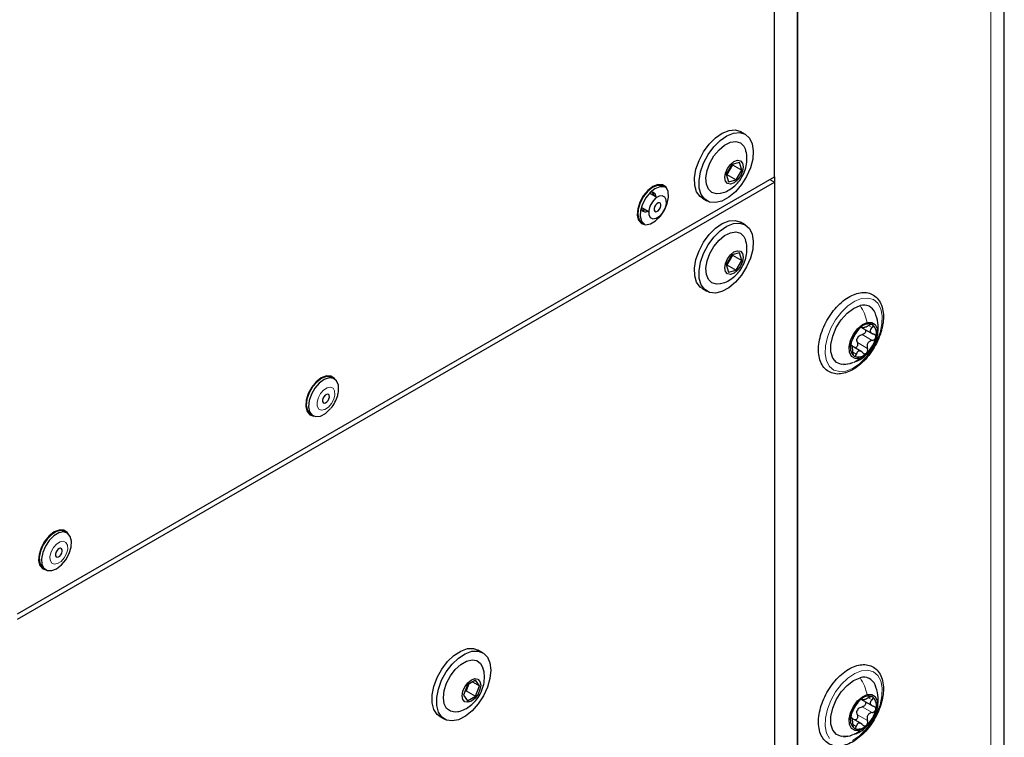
# Paper-space layout 'Blatt2' of a CAD drawing. Header units: millimetres. Extents: x 5 to 418, y 2 to 292.
# Tile 52 of 63: x 155 to 193, y 170 to 197. Entities that reach past the tile are written whole.
import ezdxf

# ---------------------------------------------------------------- set-up
doc = ezdxf.new("R2010")
doc.units = ezdxf.units.MM

psp = doc.layouts.new('Blatt2')

# ---------------------------------------------------------------- linework, layer by layer
at = {"color": 7, "linetype": 'Continuous', "lineweight": 25}
for p, q in [((193.174, 107.619), (193.174, 231.121)), ((185.237, 138.145), (185.237, 218.926)), ((184.353, 191.029), (184.353, 218.322)), ((185.237, 218.261), (185.237, 149.467)), ((183.234, 192.664), (183.058, 192.766)), ((182.717, 191.508), (182.502, 191.133)), ((182.74, 191.498), (182.524, 191.123)), ((182.74, 191.498), (182.713, 191.501)), ((183.013, 191.589), (182.717, 191.508)), ((182.736, 191.513), (182.74, 191.498)), ((182.74, 191.498), (183.094, 191.294)), ((182.878, 190.918), (183.094, 191.294)), ((183.094, 191.294), (183.013, 191.589)), ((155.291, 174.252), (184.353, 191.029)), ((182.502, 191.133), (182.582, 190.838)), ((182.524, 191.123), (182.506, 191.118)), ((182.524, 191.123), (182.508, 191.144)), ((182.524, 191.123), (182.878, 190.918)), ((182.582, 190.838), (182.878, 190.918)), ((184.176, 190.927), (184.353, 190.825)), ((184.353, 191.029), (184.353, 190.825)), ((155.291, 174.048), (184.353, 190.825)), ((180.183, 190.624), (180.094, 190.675)), ((184.353, 190.825), (184.353, 132.647)), ((179.833, 190.244), (179.554, 190.406)), ((181.583, 190.212), (181.76, 190.109)), ((179.241, 189.864), (179.521, 189.703)), ((179.278, 189.261), (179.367, 189.21)), ((183.234, 189.194), (183.058, 189.296)), ((182.717, 188.038), (182.502, 187.663)), ((182.74, 188.028), (182.524, 187.652)), ((182.74, 188.028), (182.713, 188.031)), ((183.013, 188.118), (182.717, 188.038)), ((182.736, 188.043), (182.74, 188.028)), ((182.74, 188.028), (183.094, 187.824)), ((183.094, 187.824), (183.013, 188.118)), ((182.502, 187.663), (182.582, 187.368)), ((182.524, 187.652), (182.506, 187.647)), ((182.524, 187.652), (182.508, 187.674)), ((182.524, 187.652), (182.878, 187.448)), ((182.878, 187.448), (183.094, 187.824)), ((182.582, 187.368), (182.878, 187.448)), ((181.583, 186.741), (181.76, 186.639)), ((187.69, 185.254), (188.12, 185.005)), ((187.705, 185.261), (187.752, 185.234)), ((187.336, 184.541), (187.293, 184.567)), ((187.704, 184.313), (187.314, 184.538)), ((187.003, 183.825), (187.26, 183.865)), ((187.26, 183.865), (187.363, 183.904)), ((167.455, 183.277), (167.366, 183.328)), ((166.55, 181.914), (166.639, 181.863)), ((157.202, 177.358), (157.113, 177.409)), ((156.297, 175.995), (156.386, 175.944)), ((173.158, 172.762), (172.981, 172.864)), ((172.874, 171.706), (172.568, 171.528)), ((172.763, 171.641), (173.027, 171.489)), ((173.027, 171.489), (172.874, 171.706)), ((172.568, 171.528), (172.415, 171.134)), ((172.521, 171.298), (172.466, 171.266)), ((172.521, 171.298), (172.489, 171.326)), ((172.623, 171.56), (172.521, 171.298)), ((172.521, 171.298), (172.875, 171.094)), ((172.875, 171.094), (173.027, 171.489)), ((172.415, 171.134), (172.569, 170.917)), ((172.569, 170.917), (172.875, 171.094)), ((187.69, 170.964), (188.12, 170.716)), ((187.705, 170.971), (187.752, 170.944)), ((171.507, 170.309), (171.683, 170.207)), ((187.336, 170.252), (187.293, 170.277)), ((187.704, 170.024), (187.314, 170.249)), ((187.003, 169.536), (187.26, 169.575)), ((187.26, 169.575), (187.363, 169.615))]:
    psp.add_line(p, q, dxfattribs=at)
at = {"color": 7, "linetype": 'Continuous', "lineweight": 18}
for p, q in [((192.662, 106.904), (192.662, 230.406)), ((187.704, 185.275), (187.72, 185.266)), ((187.963, 185.319), (188.096, 185.242)), ((187.714, 184.975), (188.103, 184.75)), ((187.286, 184.56), (187.298, 184.553)), ((187.533, 184.668), (187.922, 184.443)), ((187.359, 184.3), (187.493, 184.223)), ((187.704, 170.985), (187.72, 170.976)), ((187.963, 171.029), (188.096, 170.953)), ((187.714, 170.685), (188.103, 170.461)), ((187.286, 170.271), (187.298, 170.263)), ((187.533, 170.379), (187.922, 170.154)), ((187.359, 170.01), (187.493, 169.933))]:
    psp.add_line(p, q, dxfattribs=at)
at = {"color": 7, "linetype": 'Continuous', "lineweight": 25, "flags": 128}
for points in [[(181.583, 190.212), (181.498, 190.273), (181.364, 190.455), (181.291, 190.702), (181.282, 190.999), (181.338, 191.326), (181.456, 191.664), (181.628, 191.99), (181.844, 192.285), (182.09, 192.53), (182.35, 192.71), (182.608, 192.813), (182.848, 192.832), (183.055, 192.768)], [(183.232, 192.666), (183.393, 192.521), (183.498, 192.304), (183.539, 192.03), (183.516, 191.716), (183.428, 191.381), (183.281, 191.046), (183.086, 190.733), (182.853, 190.461), (182.598, 190.247), (182.337, 190.104), (182.086, 190.043), (181.86, 190.065), (181.675, 190.171), (181.541, 190.353), (181.467, 190.6), (181.458, 190.897), (181.515, 191.224), (181.633, 191.562), (181.805, 191.888), (182.021, 192.183), (182.266, 192.428), (182.526, 192.608), (182.785, 192.711), (183.025, 192.73), (183.232, 192.666)], [(182.272, 190.397), (182.126, 190.383), (181.949, 190.433), (181.815, 190.561), (181.737, 190.755), (181.721, 191), (181.767, 191.277), (181.873, 191.563), (182.029, 191.834), (182.223, 192.069), (182.439, 192.249), (182.66, 192.359), (182.868, 192.391), (183.045, 192.341), (183.045, 192.341)], [(183.045, 192.341), (183.179, 192.213), (183.241, 192.08)], [(183.047, 191.647), (183.124, 191.559), (183.151, 191.419), (183.125, 191.247), (183.048, 191.07), (182.934, 190.915), (182.799, 190.806), (182.663, 190.758), (182.548, 190.78), (182.471, 190.868), (182.444, 191.008), (182.47, 191.18), (182.547, 191.356), (182.661, 191.511), (182.796, 191.621), (182.932, 191.669), (183.047, 191.647)], [(179.686, 190.662), (179.491, 190.512), (179.317, 190.303), (179.183, 190.058), (179.104, 189.802), (179.087, 189.565), (179.136, 189.372), (179.244, 189.243), (179.4, 189.193), (179.587, 189.227), (179.785, 189.341), (179.972, 189.523), (180.128, 189.754), (180.237, 190.007), (180.285, 190.257), (180.269, 190.475), (180.189, 190.638), (180.055, 190.729), (179.881, 190.738), (179.686, 190.662)], [(180.094, 190.675), (180.032, 190.702), (179.864, 190.705), (179.676, 190.629), (179.489, 190.481), (179.324, 190.277), (179.197, 190.041)], [(180.183, 190.624), (180.121, 190.651), (179.952, 190.654), (179.764, 190.578), (179.577, 190.43), (179.412, 190.226), (179.286, 189.989)], [(179.572, 189.909), (179.525, 189.737), (179.528, 189.585), (179.583, 189.475), (179.68, 189.425), (179.806, 189.442), (179.94, 189.524), (180.062, 189.658), (180.154, 189.823), (180.202, 189.996), (180.198, 190.148), (180.143, 190.257), (180.046, 190.307), (179.92, 190.29), (179.786, 190.209), (179.664, 190.075), (179.572, 189.909)], [(179.712, 190.314), (179.691, 190.406), (179.666, 190.446)], [(179.669, 190.443), (179.691, 190.406), (179.712, 190.314)], [(179.197, 190.041), (179.124, 189.796), (179.112, 189.57), (179.162, 189.387), (179.269, 189.267), (179.278, 189.261)], [(179.286, 189.989), (179.213, 189.745), (179.2, 189.519), (179.25, 189.336), (179.357, 189.216), (179.367, 189.21)], [(179.263, 189.747), (179.309, 189.746), (179.399, 189.773)], [(179.399, 189.773), (179.309, 189.746), (179.263, 189.747)], [(179.751, 189.883), (179.732, 189.816), (179.734, 189.758), (179.755, 189.715), (179.793, 189.696), (179.841, 189.703), (179.893, 189.734), (179.94, 189.786), (179.975, 189.85), (179.994, 189.916), (179.992, 189.975), (179.971, 190.017), (179.934, 190.037), (179.885, 190.03), (179.833, 189.999), (179.786, 189.947), (179.751, 189.883)], [(181.583, 186.741), (181.498, 186.803), (181.364, 186.985), (181.291, 187.232), (181.282, 187.529), (181.338, 187.856), (181.456, 188.193), (181.628, 188.52), (181.844, 188.815), (182.09, 189.06), (182.35, 189.24), (182.608, 189.342), (182.848, 189.362), (183.055, 189.297)], [(183.232, 189.195), (183.393, 189.05), (183.498, 188.834), (183.539, 188.56), (183.516, 188.246), (183.428, 187.91), (183.281, 187.576), (183.086, 187.263), (182.853, 186.99), (182.598, 186.776), (182.337, 186.634), (182.086, 186.572), (181.86, 186.595), (181.675, 186.701), (181.541, 186.883), (181.467, 187.13), (181.458, 187.427), (181.515, 187.754), (181.633, 188.091), (181.805, 188.418), (182.021, 188.713), (182.266, 188.958), (182.526, 189.138), (182.785, 189.24), (183.025, 189.26), (183.232, 189.195)], [(182.272, 186.927), (182.126, 186.913), (181.949, 186.963), (181.815, 187.09), (181.737, 187.284), (181.721, 187.53), (181.767, 187.807), (181.873, 188.092), (182.029, 188.364), (182.223, 188.599), (182.439, 188.779), (182.66, 188.889), (182.868, 188.92), (183.045, 188.87), (183.045, 188.87)], [(183.045, 188.87), (183.179, 188.743), (183.241, 188.609)], [(183.047, 188.177), (183.124, 188.089), (183.151, 187.948), (183.125, 187.777), (183.048, 187.6), (182.934, 187.445), (182.799, 187.335), (182.663, 187.288), (182.548, 187.31), (182.471, 187.397), (182.444, 187.538), (182.47, 187.709), (182.547, 187.886), (182.661, 188.041), (182.796, 188.151), (182.932, 188.198), (183.047, 188.177)], [(187.149, 183.844), (186.92, 183.831), (186.729, 183.91), (186.592, 184.074), (186.52, 184.311), (186.518, 184.601), (186.588, 184.92), (186.723, 185.243), (186.912, 185.544), (187.14, 185.798), (187.389, 185.984), (187.638, 186.088)], [(187.614, 184.061), (187.445, 184.059), (187.313, 184.14), (187.237, 184.295), (187.223, 184.506), (187.276, 184.746), (187.387, 184.987), (187.544, 185.199), (187.727, 185.358), (187.915, 185.443)], [(187.915, 185.443), (188.085, 185.445), (188.217, 185.364), (188.293, 185.209), (188.306, 184.998), (188.254, 184.758), (188.143, 184.518), (187.986, 184.305), (187.802, 184.146), (187.614, 184.061)], [(166.958, 183.315), (166.763, 183.165), (166.589, 182.955), (166.455, 182.71), (166.376, 182.455), (166.359, 182.218), (166.408, 182.024), (166.516, 181.895), (166.672, 181.845), (166.676, 181.845)], [(167.366, 183.328), (167.33, 183.345), (167.167, 183.363), (166.981, 183.3), (166.792, 183.163), (166.622, 182.968), (166.488, 182.735), (166.405, 182.49), (166.382, 182.259), (166.421, 182.067), (166.519, 181.935), (166.55, 181.914)], [(167.62, 182.819), (167.611, 183.034), (167.542, 183.198), (167.419, 183.294), (167.255, 183.312), (167.069, 183.249), (166.881, 183.112), (166.71, 182.917), (166.576, 182.684), (166.493, 182.439), (166.47, 182.208), (166.509, 182.016), (166.607, 181.884), (166.752, 181.826), (166.929, 181.849), (167.119, 181.95), (167.301, 182.119), (167.321, 182.142)], [(167.489, 183.254), (167.461, 183.291), (167.327, 183.382), (167.153, 183.39), (166.958, 183.315)], [(167.267, 182.576), (167.263, 182.633), (167.24, 182.673), (167.2, 182.69), (167.151, 182.68), (167.1, 182.646), (167.053, 182.592), (167.02, 182.527), (167.003, 182.461), (167.007, 182.404), (167.031, 182.364), (167.07, 182.348), (167.119, 182.357), (167.171, 182.392), (167.217, 182.445), (167.251, 182.51), (167.267, 182.576)], [(156.705, 177.396), (156.51, 177.246), (156.336, 177.036), (156.202, 176.791), (156.123, 176.536), (156.106, 176.299), (156.155, 176.105), (156.263, 175.976), (156.419, 175.926), (156.422, 175.926)], [(157.113, 177.409), (156.977, 177.447), (156.797, 177.413), (156.607, 177.302), (156.428, 177.126), (156.279, 176.904), (156.176, 176.66), (156.13, 176.421), (156.147, 176.212)], [(156.235, 176.161), (156.312, 176.005), (156.442, 175.919), (156.609, 175.913), (156.797, 175.986), (156.984, 176.131), (157.151, 176.333), (157.279, 176.569), (157.354, 176.814), (157.369, 177.041), (157.321, 177.226), (157.216, 177.349), (157.066, 177.396), (156.886, 177.362), (156.696, 177.251), (156.516, 177.075), (156.367, 176.853), (156.264, 176.609), (156.218, 176.37), (156.235, 176.161)], [(157.236, 177.335), (157.208, 177.372), (157.074, 177.463), (156.9, 177.471), (156.705, 177.396)], [(156.754, 176.487), (156.776, 176.446), (156.815, 176.429), (156.864, 176.437), (156.915, 176.471), (156.962, 176.524), (156.996, 176.588), (157.013, 176.654), (157.01, 176.712), (156.988, 176.753), (156.949, 176.77), (156.9, 176.762), (156.849, 176.729), (156.802, 176.676), (156.768, 176.611), (156.751, 176.545), (156.754, 176.487)], [(156.147, 176.212), (156.224, 176.056), (156.297, 175.995)], [(171.507, 170.309), (171.401, 170.39), (171.275, 170.582), (171.209, 170.836), (171.209, 171.138), (171.273, 171.468), (171.399, 171.805), (171.578, 172.129), (171.798, 172.418), (172.047, 172.655), (172.307, 172.826), (172.564, 172.918), (172.801, 172.926), (172.981, 172.864)], [(173.464, 172.089), (173.431, 171.771), (173.336, 171.435), (173.182, 171.102), (172.981, 170.793), (172.745, 170.527), (172.488, 170.322), (172.227, 170.189), (171.978, 170.139), (171.757, 170.172), (171.578, 170.288), (171.452, 170.48), (171.386, 170.734), (171.386, 171.036), (171.45, 171.366), (171.576, 171.703), (171.754, 172.027), (171.975, 172.316), (172.223, 172.553), (172.484, 172.723), (172.741, 172.816), (172.978, 172.824), (173.18, 172.749), (173.334, 172.594), (173.43, 172.369), (173.464, 172.089)], [(172.194, 170.494), (172.099, 170.481), (171.912, 170.511), (171.767, 170.62), (171.675, 170.799), (171.643, 171.034), (171.674, 171.305), (171.766, 171.591), (171.91, 171.868), (172.096, 172.114), (172.309, 172.309), (172.53, 172.437), (172.742, 172.488), (172.929, 172.458), (173.074, 172.349), (173.163, 172.181)], [(173.075, 171.516), (173.048, 171.344), (172.972, 171.168), (172.857, 171.013), (172.722, 170.903), (172.587, 170.856), (172.472, 170.878), (172.395, 170.966), (172.368, 171.106), (172.394, 171.278), (172.471, 171.455), (172.585, 171.61), (172.721, 171.719), (172.856, 171.766), (172.971, 171.744), (173.048, 171.657), (173.075, 171.516)], [(187.149, 169.555), (186.92, 169.542), (186.729, 169.62), (186.592, 169.785), (186.52, 170.021), (186.518, 170.311), (186.588, 170.63), (186.723, 170.954), (186.912, 171.254), (187.14, 171.508), (187.389, 171.695), (187.638, 171.799)], [(187.614, 169.771), (187.445, 169.769), (187.313, 169.851), (187.237, 170.006), (187.223, 170.216), (187.276, 170.456), (187.387, 170.697), (187.544, 170.91), (187.727, 171.068), (187.915, 171.154)], [(187.915, 171.154), (188.085, 171.156), (188.217, 171.074), (188.293, 170.919), (188.306, 170.709), (188.254, 170.469), (188.143, 170.228), (187.986, 170.016), (187.802, 169.857), (187.614, 169.771)]]:
    psp.add_lwpolyline(points, dxfattribs=at)
at = {"color": 7, "linetype": 'Continuous', "lineweight": 18, "flags": 128}
for points in [[(187.091, 183.575), (186.847, 183.554), (186.636, 183.614), (186.468, 183.754), (186.355, 183.964), (186.301, 184.232), (186.312, 184.542), (186.385, 184.878), (186.516, 185.218), (186.699, 185.544), (186.922, 185.836), (187.173, 186.078), (187.436, 186.255), (187.697, 186.358), (187.94, 186.379), (188.151, 186.318), (188.319, 186.179), (188.433, 185.969), (188.486, 185.701), (188.476, 185.39), (188.403, 185.055), (188.271, 184.714), (188.088, 184.388), (187.865, 184.096), (187.615, 183.854), (187.352, 183.677), (187.091, 183.575)], [(167.476, 182.667), (167.466, 182.816), (167.406, 182.919), (167.304, 182.961), (167.177, 182.936), (167.043, 182.848), (166.924, 182.709), (166.836, 182.541), (166.794, 182.37), (166.804, 182.222), (166.865, 182.118), (166.966, 182.076), (167.093, 182.101), (167.227, 182.19), (167.347, 182.328), (167.434, 182.496), (167.476, 182.667)], [(156.55, 176.308), (156.608, 176.203), (156.708, 176.158), (156.834, 176.18), (156.968, 176.266), (157.089, 176.402), (157.178, 176.569), (157.222, 176.741), (157.214, 176.891), (157.156, 176.997), (157.056, 177.042), (156.93, 177.02), (156.796, 176.934), (156.675, 176.797), (156.586, 176.63), (156.542, 176.459), (156.55, 176.308)], [(186.468, 169.464), (186.355, 169.674), (186.301, 169.942), (186.312, 170.253), (186.385, 170.588), (186.516, 170.929), (186.699, 171.255), (186.922, 171.547), (187.173, 171.789), (187.436, 171.966), (187.697, 172.068), (187.94, 172.089), (188.151, 172.029), (188.319, 171.889), (188.433, 171.68), (188.486, 171.412), (188.476, 171.101), (188.403, 170.765), (188.271, 170.425), (188.088, 170.099), (187.865, 169.807), (187.615, 169.565), (187.352, 169.388)]]:
    psp.add_lwpolyline(points, dxfattribs=at)
at = {"color": 7, "linetype": 'Continuous', "lineweight": 25}
for centre, radius, start, end in [((179.631, 190.279), 0.168, 354.9867, 104.1665), ((179.39, 189.861), 0.168, 195.8382, 305.0193), ((187.78, 185.641), 0.469, 21.4402, 107.6729), ((188.409, 184.379), 1.149, 131.6634, 167.1258), ((187.965, 184.963), 0.421, 68.239, 139.3051), ((187.823, 185.024), 0.445, 339.6121, 47.9899), ((187.909, 184.653), 0.422, 143.7366, 155.0525), ((187.12, 185.125), 1.149, 311.6634, 347.1258), ((187.707, 184.48), 0.445, 159.6121, 227.9899), ((187.565, 184.541), 0.421, 248.239, 319.3051), ((187.78, 171.352), 0.469, 21.4402, 107.6729), ((188.409, 170.09), 1.149, 131.6634, 167.1258), ((187.965, 170.674), 0.421, 68.239, 139.3051), ((187.823, 170.734), 0.445, 339.6121, 47.9899), ((187.909, 170.364), 0.422, 143.7366, 155.0525), ((187.12, 170.835), 1.149, 311.6634, 347.1258), ((187.707, 170.191), 0.445, 159.6121, 227.9899), ((187.565, 170.251), 0.421, 248.239, 319.3051)]:
    psp.add_arc(centre, radius, start, end, dxfattribs=at)
for points, knots in [([(182.278, 190.406), (182.315, 190.413), (182.435, 190.435), (182.625, 190.53), (182.84, 190.685), (183.032, 190.899), (183.184, 191.16), (183.28, 191.449), (183.303, 191.739), (183.287, 191.952), (183.244, 192.055), (183.237, 192.074)], [0, 0, 0, 0, 0.052598, 0.170449, 0.292359, 0.423226, 0.566321, 0.707806, 0.843146, 0.972511, 1, 1, 1, 1]), ([(182.278, 186.935), (182.315, 186.942), (182.435, 186.964), (182.625, 187.06), (182.84, 187.215), (183.032, 187.429), (183.184, 187.689), (183.28, 187.979), (183.303, 188.269), (183.287, 188.481), (183.244, 188.585), (183.237, 188.603)], [0, 0, 0, 0, 0.052598, 0.170449, 0.292359, 0.423226, 0.566321, 0.707806, 0.843146, 0.972511, 1, 1, 1, 1]), ([(188.488, 185.254), (188.499, 185.312), (188.531, 185.482), (188.541, 185.751), (188.494, 186.041), (188.383, 186.285), (188.213, 186.467), (188, 186.574), (187.763, 186.604), (187.51, 186.564), (187.247, 186.454), (186.984, 186.277), (186.732, 186.041), (186.506, 185.758), (186.315, 185.443), (186.168, 185.108), (186.072, 184.769), (186.032, 184.441), (186.053, 184.136), (186.136, 183.87), (186.281, 183.659), (186.478, 183.518), (186.707, 183.455), (186.953, 183.465), (187.212, 183.545), (187.477, 183.693), (187.736, 183.904), (187.974, 184.168), (188.182, 184.471), (188.349, 184.799), (188.443, 185.065), (188.478, 185.215), (188.488, 185.254)], [0, 0, 0, 0, 0.018588, 0.053996, 0.089701, 0.12532, 0.159917, 0.192993, 0.225454, 0.258413, 0.2926, 0.327607, 0.362779, 0.397872, 0.432908, 0.467968, 0.503118, 0.538452, 0.574046, 0.609797, 0.644968, 0.678673, 0.71126, 0.743837, 0.777484, 0.812221, 0.847397, 0.882527, 0.91758, 0.952619, 0.987719, 1, 1, 1, 1]), ([(188.29, 184.929), (188.301, 184.971), (188.346, 185.132), (188.339, 185.444), (188.257, 185.691), (188.213, 185.821)], [0, 0, 0, 0, 0.14212, 0.545941, 1, 1, 1, 1]), ([(187.646, 185.238), (187.634, 185.227), (187.611, 185.206), (187.578, 185.168), (187.551, 185.133), (187.539, 185.114), (187.533, 185.104)], [0, 0, 0, 0, 0.249858, 0.4994668, 0.7490113, 1, 1, 1, 1]), ([(187.72, 185.266), (187.719, 185.27), (187.719, 185.278), (187.703, 185.276), (187.679, 185.264), (187.657, 185.247), (187.646, 185.238)], [0, 0, 0, 0, 0.249806, 0.5000545, 0.7503094, 1, 1, 1, 1]), ([(187.72, 185.266), (187.721, 185.257), (187.723, 185.245), (187.751, 185.244), (187.782, 185.25), (187.822, 185.262), (187.883, 185.284), (187.93, 185.309), (187.962, 185.325)], [0, 0, 0, 0, 0.249194, 0.37433, 0.498925, 0.624004, 0.749757, 1, 1, 1, 1]), ([(188.121, 185.354), (188.112, 185.358), (188.093, 185.366), (188.051, 185.362), (188.006, 185.348), (187.977, 185.333), (187.962, 185.325)], [0, 0, 0, 0, 0.250032, 0.4996317, 0.7492275, 1, 1, 1, 1]), ([(188.096, 185.242), (188.075, 185.219), (188.043, 185.185), (188.027, 185.135), (188.028, 185.097), (188.045, 185.062), (188.083, 185.022), (188.127, 185.005), (188.156, 184.995)], [0, 0, 0, 0, 0.249219, 0.374357, 0.498947, 0.62402, 0.749767, 1, 1, 1, 1]), ([(188.096, 185.242), (188.106, 185.252), (188.126, 185.273), (188.14, 185.306), (188.141, 185.336), (188.128, 185.348), (188.121, 185.354)], [0, 0, 0, 0, 0.249816, 0.499908, 0.75012, 1, 1, 1, 1]), ([(187.351, 184.797), (187.363, 184.818), (187.38, 184.849), (187.411, 184.906), (187.437, 184.951), (187.464, 184.996), (187.5, 185.052), (187.52, 185.083), (187.533, 185.104)], [0, 0, 0, 0, 0.2492203, 0.374358, 0.498948, 0.6240206, 0.749768, 1, 1, 1, 1]), ([(187.533, 184.668), (187.525, 184.695), (187.509, 184.748), (187.521, 184.803), (187.526, 184.831)], [0, 0, 0, 0, 0.500645, 1, 1, 1, 1]), ([(187.569, 184.903), (187.59, 184.921), (187.633, 184.958), (187.687, 184.969), (187.714, 184.975)], [0, 0, 0, 0, 0.49811, 1, 1, 1, 1]), ([(187.839, 185.167), (187.845, 185.157), (187.856, 185.135), (187.854, 185.093), (187.836, 185.049), (187.803, 185.012), (187.761, 184.985), (187.73, 184.978), (187.714, 184.975)], [0, 0, 0, 0, 0.139522, 0.311072, 0.482752, 0.655339, 0.827321, 1, 1, 1, 1]), ([(188.103, 184.75), (188.119, 184.754), (188.15, 184.761), (188.192, 184.788), (188.226, 184.825), (188.236, 184.854), (188.241, 184.869)], [0, 0, 0, 0, 0.249853, 0.499901, 0.750114, 1, 1, 1, 1]), ([(188.241, 184.869), (188.242, 184.883), (188.245, 184.913), (188.228, 184.951), (188.198, 184.98), (188.17, 184.99), (188.156, 184.995)], [0, 0, 0, 0, 0.24999, 0.499611, 0.749127, 1, 1, 1, 1]), ([(187.289, 184.635), (187.287, 184.621), (187.281, 184.593), (187.282, 184.565), (187.288, 184.549), (187.295, 184.552), (187.298, 184.553)], [0, 0, 0, 0, 0.24999, 0.499611, 0.749127, 1, 1, 1, 1]), ([(187.351, 184.797), (187.346, 184.788), (187.336, 184.769), (187.318, 184.728), (187.301, 184.681), (187.293, 184.651), (187.289, 184.635)], [0, 0, 0, 0, 0.249853, 0.499901, 0.750114, 1, 1, 1, 1]), ([(187.359, 184.306), (187.358, 184.341), (187.357, 184.394), (187.348, 184.459), (187.339, 184.501), (187.33, 184.532), (187.317, 184.558), (187.306, 184.555), (187.298, 184.553)], [0, 0, 0, 0, 0.2492191, 0.3743567, 0.4989469, 0.6240198, 0.7497675, 1, 1, 1, 1]), ([(187.533, 184.668), (187.537, 184.653), (187.546, 184.622), (187.543, 184.572), (187.526, 184.525), (187.497, 184.489), (187.465, 184.468), (187.443, 184.468), (187.436, 184.468)], [0, 0, 0, 0, 0.180451, 0.35951, 0.539397, 0.719127, 0.898993, 1, 1, 1, 1]), ([(187.884, 184.266), (187.895, 184.277), (187.915, 184.3), (187.931, 184.347), (187.935, 184.397), (187.926, 184.428), (187.922, 184.443)], [0, 0, 0, 0, 0.249858, 0.499467, 0.749011, 1, 1, 1, 1]), ([(188.103, 184.75), (188.07, 184.742), (188.02, 184.73), (187.964, 184.687), (187.93, 184.646), (187.91, 184.597), (187.9, 184.527), (187.913, 184.477), (187.922, 184.443)], [0, 0, 0, 0, 0.2492203, 0.374358, 0.498948, 0.6240206, 0.749768, 1, 1, 1, 1]), ([(187.359, 184.306), (187.359, 184.289), (187.36, 184.256), (187.369, 184.21), (187.385, 184.17), (187.401, 184.156), (187.409, 184.15)], [0, 0, 0, 0, 0.249816, 0.499908, 0.75012, 1, 1, 1, 1]), ([(187.407, 183.921), (187.467, 183.942), (187.611, 183.993), (187.778, 184.093), (187.857, 184.189), (187.88, 184.217)], [0, 0, 0, 0, 0.337946, 0.807721, 1, 1, 1, 1]), ([(187.409, 184.15), (187.417, 184.146), (187.434, 184.14), (187.459, 184.154), (187.48, 184.182), (187.488, 184.209), (187.493, 184.223)], [0, 0, 0, 0, 0.250032, 0.499632, 0.749228, 1, 1, 1, 1]), ([(187.735, 184.282), (187.712, 184.303), (187.677, 184.334), (187.624, 184.349), (187.586, 184.348), (187.553, 184.332), (187.517, 184.295), (187.502, 184.252), (187.493, 184.223)], [0, 0, 0, 0, 0.249194, 0.37433, 0.498925, 0.624004, 0.749757, 1, 1, 1, 1]), ([(187.735, 184.282), (187.746, 184.272), (187.767, 184.252), (187.806, 184.239), (187.848, 184.241), (187.872, 184.258), (187.884, 184.266)], [0, 0, 0, 0, 0.249806, 0.500054, 0.750309, 1, 1, 1, 1]), ([(167.328, 182.147), (167.328, 182.147), (167.393, 182.21), (167.488, 182.378), (167.588, 182.608), (167.611, 182.76), (167.62, 182.822)], [0, 0, 0, 0, 0.000603, 0.367327, 0.744638, 1, 1, 1, 1]), ([(173.22, 171.817), (173.217, 171.913), (173.214, 172.037), (173.168, 172.151), (173.157, 172.177)], [0, 0, 0, 0, 0.776781, 1, 1, 1, 1]), ([(188.488, 170.964), (188.499, 171.023), (188.531, 171.192), (188.541, 171.462), (188.494, 171.752), (188.383, 171.996), (188.213, 172.178), (188, 172.284), (187.763, 172.315), (187.51, 172.274), (187.247, 172.164), (186.984, 171.987), (186.732, 171.752), (186.506, 171.469), (186.315, 171.153), (186.168, 170.819), (186.072, 170.48), (186.032, 170.151), (186.053, 169.846), (186.136, 169.581), (186.281, 169.369), (186.478, 169.229), (186.707, 169.166), (186.953, 169.176), (187.212, 169.255), (187.477, 169.404), (187.736, 169.615), (187.974, 169.879), (188.182, 170.182), (188.349, 170.51), (188.443, 170.775), (188.478, 170.925), (188.488, 170.964)], [0, 0, 0, 0, 0.018588, 0.053996, 0.089701, 0.12532, 0.159917, 0.192993, 0.225454, 0.258413, 0.2926, 0.327607, 0.362779, 0.397872, 0.432908, 0.467968, 0.503118, 0.538452, 0.574046, 0.609797, 0.644968, 0.678673, 0.71126, 0.743837, 0.777484, 0.812221, 0.847397, 0.882527, 0.91758, 0.952619, 0.987719, 1, 1, 1, 1]), ([(172.198, 170.499), (172.21, 170.5), (172.304, 170.512), (172.473, 170.588), (172.695, 170.725), (172.895, 170.92), (173.066, 171.171), (173.183, 171.461), (173.219, 171.685), (173.22, 171.8), (173.22, 171.817)], [0, 0, 0, 0, 0.018856, 0.159875, 0.303837, 0.45667, 0.6232, 0.806093, 0.972374, 1, 1, 1, 1]), ([(188.29, 170.64), (188.301, 170.682), (188.346, 170.842), (188.339, 171.155), (188.257, 171.401), (188.213, 171.532)], [0, 0, 0, 0, 0.14212, 0.545941, 1, 1, 1, 1]), ([(187.646, 170.948), (187.634, 170.938), (187.611, 170.917), (187.578, 170.879), (187.551, 170.843), (187.539, 170.824), (187.533, 170.815)], [0, 0, 0, 0, 0.249858, 0.4994668, 0.7490113, 1, 1, 1, 1]), ([(187.72, 170.976), (187.719, 170.98), (187.719, 170.988), (187.703, 170.987), (187.679, 170.975), (187.657, 170.957), (187.646, 170.948)], [0, 0, 0, 0, 0.249806, 0.500054, 0.750309, 1, 1, 1, 1]), ([(187.839, 170.878), (187.845, 170.868), (187.856, 170.846), (187.854, 170.804), (187.836, 170.76), (187.803, 170.723), (187.761, 170.696), (187.73, 170.689), (187.714, 170.685)], [0, 0, 0, 0, 0.139522, 0.311072, 0.482752, 0.655339, 0.827321, 1, 1, 1, 1]), ([(187.72, 170.976), (187.721, 170.968), (187.723, 170.955), (187.751, 170.955), (187.782, 170.96), (187.822, 170.972), (187.883, 170.994), (187.93, 171.019), (187.962, 171.036)], [0, 0, 0, 0, 0.249194, 0.37433, 0.498925, 0.624004, 0.749757, 1, 1, 1, 1]), ([(188.121, 171.065), (188.112, 171.069), (188.093, 171.077), (188.051, 171.072), (188.006, 171.058), (187.977, 171.043), (187.962, 171.036)], [0, 0, 0, 0, 0.250032, 0.4996317, 0.7492275, 1, 1, 1, 1]), ([(188.096, 170.953), (188.075, 170.93), (188.043, 170.896), (188.027, 170.845), (188.028, 170.807), (188.045, 170.773), (188.083, 170.732), (188.127, 170.716), (188.156, 170.705)], [0, 0, 0, 0, 0.249219, 0.374357, 0.498947, 0.62402, 0.749767, 1, 1, 1, 1]), ([(188.096, 170.953), (188.106, 170.963), (188.126, 170.984), (188.14, 171.017), (188.141, 171.047), (188.128, 171.059), (188.121, 171.065)], [0, 0, 0, 0, 0.249816, 0.499908, 0.75012, 1, 1, 1, 1]), ([(187.351, 170.508), (187.346, 170.498), (187.336, 170.479), (187.318, 170.439), (187.301, 170.392), (187.293, 170.361), (187.289, 170.346)], [0, 0, 0, 0, 0.249853, 0.499901, 0.750114, 1, 1, 1, 1]), ([(187.351, 170.508), (187.363, 170.529), (187.38, 170.56), (187.411, 170.617), (187.437, 170.662), (187.464, 170.707), (187.5, 170.762), (187.52, 170.794), (187.533, 170.815)], [0, 0, 0, 0, 0.2492203, 0.374358, 0.498948, 0.6240206, 0.749768, 1, 1, 1, 1]), ([(187.533, 170.379), (187.525, 170.405), (187.509, 170.458), (187.521, 170.514), (187.526, 170.542)], [0, 0, 0, 0, 0.5006447, 1, 1, 1, 1]), ([(187.569, 170.613), (187.59, 170.631), (187.633, 170.668), (187.687, 170.679), (187.714, 170.685)], [0, 0, 0, 0, 0.49811, 1, 1, 1, 1]), ([(188.103, 170.461), (188.07, 170.453), (188.02, 170.44), (187.964, 170.398), (187.93, 170.357), (187.91, 170.308), (187.9, 170.238), (187.913, 170.187), (187.922, 170.154)], [0, 0, 0, 0, 0.2492203, 0.374358, 0.498948, 0.6240206, 0.749768, 1, 1, 1, 1]), ([(188.103, 170.461), (188.119, 170.464), (188.15, 170.471), (188.192, 170.498), (188.226, 170.535), (188.236, 170.564), (188.241, 170.579)], [0, 0, 0, 0, 0.249853, 0.499901, 0.750114, 1, 1, 1, 1]), ([(188.241, 170.579), (188.242, 170.594), (188.245, 170.623), (188.228, 170.662), (188.198, 170.691), (188.17, 170.7), (188.156, 170.705)], [0, 0, 0, 0, 0.24999, 0.499611, 0.749127, 1, 1, 1, 1]), ([(187.289, 170.346), (187.287, 170.332), (187.281, 170.304), (187.282, 170.275), (187.288, 170.26), (187.295, 170.262), (187.298, 170.263)], [0, 0, 0, 0, 0.24999, 0.499611, 0.749127, 1, 1, 1, 1]), ([(187.359, 170.016), (187.358, 170.051), (187.357, 170.104), (187.348, 170.169), (187.339, 170.211), (187.33, 170.242), (187.317, 170.268), (187.306, 170.265), (187.298, 170.263)], [0, 0, 0, 0, 0.2492191, 0.3743567, 0.4989469, 0.6240198, 0.7497675, 1, 1, 1, 1]), ([(187.533, 170.379), (187.537, 170.363), (187.546, 170.332), (187.543, 170.282), (187.526, 170.236), (187.497, 170.199), (187.465, 170.179), (187.443, 170.179), (187.436, 170.178)], [0, 0, 0, 0, 0.180451, 0.35951, 0.539397, 0.719127, 0.898993, 1, 1, 1, 1]), ([(187.884, 169.977), (187.895, 169.988), (187.915, 170.01), (187.931, 170.058), (187.935, 170.108), (187.926, 170.138), (187.922, 170.154)], [0, 0, 0, 0, 0.249858, 0.499467, 0.749011, 1, 1, 1, 1]), ([(187.359, 170.016), (187.359, 170), (187.36, 169.967), (187.369, 169.92), (187.385, 169.88), (187.401, 169.867), (187.409, 169.86)], [0, 0, 0, 0, 0.249816, 0.499908, 0.75012, 1, 1, 1, 1]), ([(187.407, 169.632), (187.467, 169.653), (187.611, 169.703), (187.778, 169.804), (187.857, 169.899), (187.88, 169.927)], [0, 0, 0, 0, 0.337946, 0.807721, 1, 1, 1, 1]), ([(187.409, 169.86), (187.417, 169.857), (187.434, 169.85), (187.459, 169.865), (187.48, 169.892), (187.488, 169.919), (187.493, 169.933)], [0, 0, 0, 0, 0.250032, 0.4996317, 0.7492275, 1, 1, 1, 1]), ([(187.735, 169.992), (187.712, 170.013), (187.677, 170.045), (187.624, 170.06), (187.586, 170.059), (187.553, 170.043), (187.517, 170.006), (187.502, 169.962), (187.493, 169.933)], [0, 0, 0, 0, 0.249194, 0.37433, 0.498925, 0.624004, 0.749757, 1, 1, 1, 1]), ([(187.735, 169.992), (187.746, 169.983), (187.767, 169.963), (187.806, 169.95), (187.848, 169.952), (187.872, 169.969), (187.884, 169.977)], [0, 0, 0, 0, 0.249806, 0.500054, 0.750309, 1, 1, 1, 1])]:
    psp.add_open_spline(points, degree=3, knots=knots, dxfattribs=at)
at = {"color": 7, "linetype": 'Continuous', "lineweight": 18}
for points in [[(187.638, 186.088), (187.697, 185.989), (187.816, 185.79), (187.882, 185.559), (187.915, 185.443)], [(187.638, 171.799), (187.697, 171.699), (187.816, 171.5), (187.882, 171.269), (187.915, 171.154)]]:
    psp.add_open_spline(points, degree=3, dxfattribs=at)
for points in [[(187.256, 183.874), (187.304, 183.885), (187.435, 183.913), (187.544, 184.003), (187.614, 184.061)], [(187.256, 169.585), (187.304, 169.595), (187.435, 169.624), (187.544, 169.714), (187.614, 169.771)]]:
    psp.add_open_spline(points, degree=3, knots=[0, 0, 0, 0, 0.361369, 1, 1, 1, 1], dxfattribs=at)

doc.saveas('drawing.dxf')
